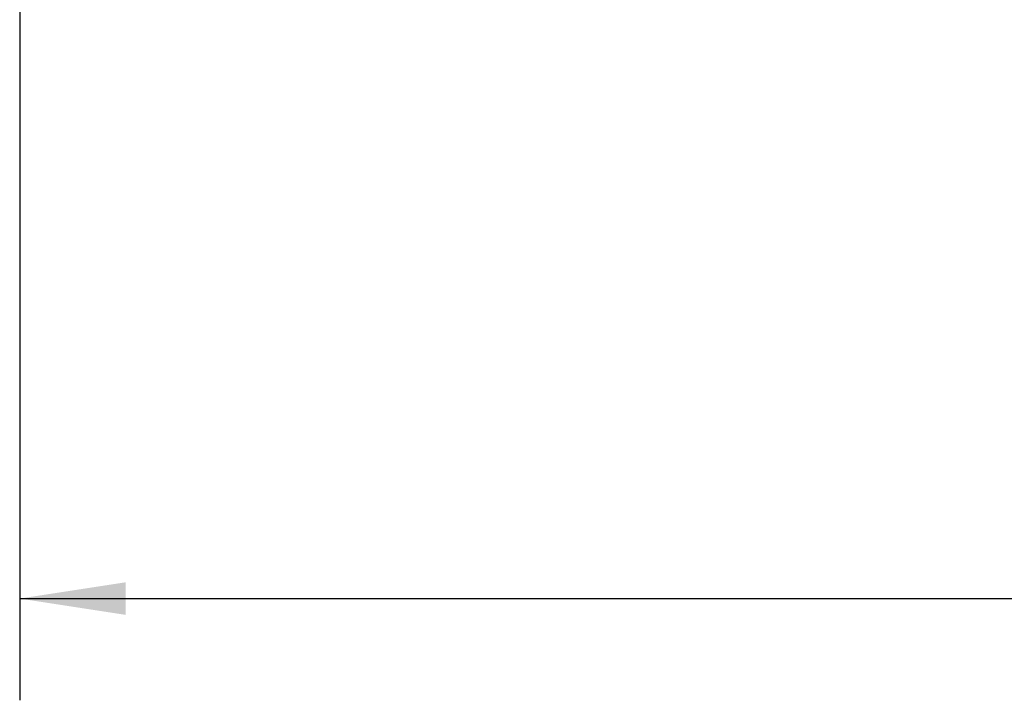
# Model space of a CAD drawing. Header units: inches. Extents: x 0.1 to 87.3, y 0.1 to 33.9.
# Tile 12 of 164: x 1.8 to 3, y 18.1 to 19. Entities that reach past the tile are written whole.
import ezdxf

# ---------------------------------------------------------------- set-up
doc = ezdxf.new("R2010")
doc.units = ezdxf.units.IN
doc.header["$MEASUREMENT"] = 0
doc.layers.add('DIMENSIONS', color=171, linetype='Continuous')
doc.styles.add('SLDTEXTSTYLE0', font='TXT', dxfattribs={"width": 0.75})
doc.dimstyles.new('SLDDIMSTYLE3', dxfattribs={"dimtxt": 0.125, "dimasz": 0.13, "dimexe": 0, "dimexo": 0.0625, "dimgap": 0.03125, "dimtad": 0, "dimtih": 1, "dimtoh": 1, "dimdec": 4, "dimlfac": 1.333333, "dimrnd": 1e-09, "dimzin": 12, "dimdsep": 46, "dimtxsty": 'SLDTEXTSTYLE0', "dimsah": 1, "dimcen": 0.09, "dimadec": 0, "dimazin": 3, "dimtfac": 1, "dimtdec": 4, "dimtofl": 0, "dimtmove": 0, "dimatfit": 3, "dimfxl": 1, "dimfrac": 2, "dimtolj": 1, "dimtzin": 12, "dimarcsym": 0})

# ---------------------------------------------------------------- blocks, each defined once
blk = doc.blocks.new('_D_6')
at = {"layer": 'DIMENSIONS'}
for p, q in [((1.8075, 22.5336), (1.8075, 18.1371)), ((31.7987, 22.2074), (31.7987, 18.1371)), ((1.8075, 18.2621), (17.0853, 18.2621)), ((31.7987, 18.2621), (17.7325, 18.2621))]:
    blk.add_line(p, q, dxfattribs=at)
for centre, start, end in [((17.3071, 18.2494), 153.4349, 206.5651), ((17.5106, 18.2494), 333.4349, 26.5651)]:
    blk.add_arc(centre, 0.2219, start, end, dxfattribs=at)
for points in [[(1.8075, 18.2621), (1.9375, 18.2421), (1.9375, 18.2821)], [(31.7987, 18.2621), (31.6687, 18.2821), (31.6687, 18.2421)]]:
    blk.add_solid(points, dxfattribs=at)
at = {"layer": 'DIMENSIONS', "insert": (17.1087, 18.3113), "char_height": 0.125, "attachment_point": 1, "style": 'SLDTEXTSTYLE0'}
blk.add_mtext('39.9883', dxfattribs=at)

msp = doc.modelspace()

# ---------------------------------------------------------------- dimensions: what is measured, and where the dimension line sits
at = {"layer": 'DIMENSIONS'}
dim = msp.add_linear_dim(base=(1.807477, 18.262123), p1=(31.798685, 22.257365), p2=(1.807477, 22.583647), text='(<>)', dimstyle='SLDDIMSTYLE3', dxfattribs=at)
dim.commit()
dim.dimension.update_dxf_attribs({"geometry": '_D_6', "text_midpoint": (17.408862, 18.262123), "dimtype": 160})

doc.saveas('drawing.dxf')
